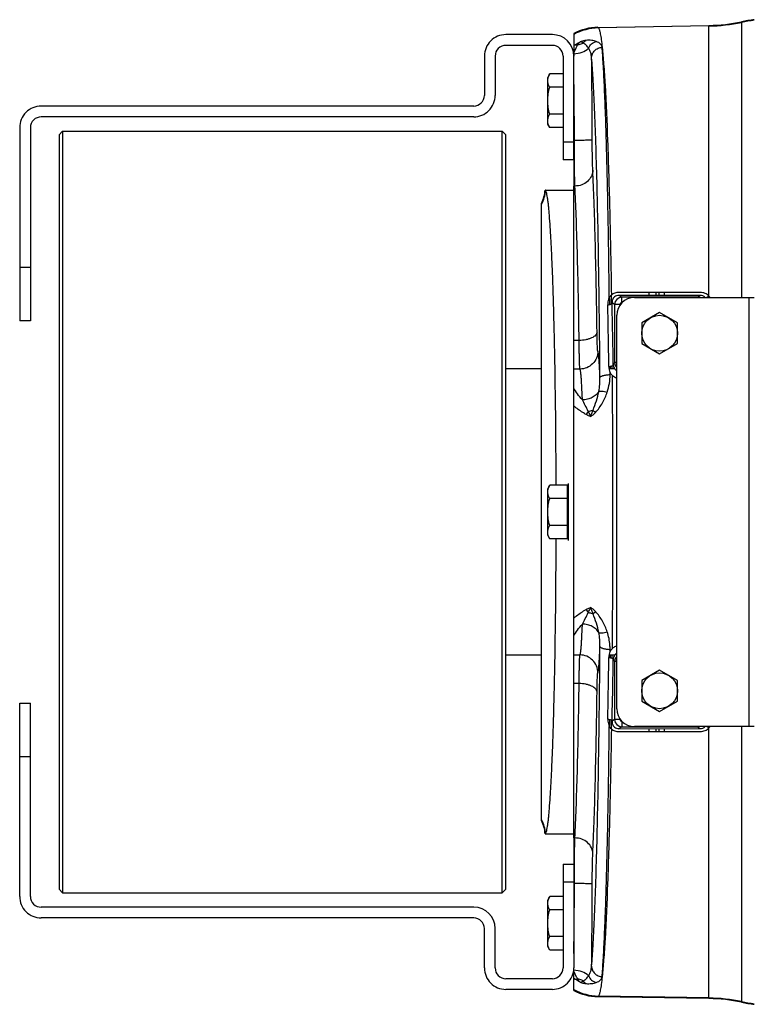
# Model space of a CAD drawing. Extents: x -1709 to 1181, y 8 to 1580.
# Tile 3 of 71: x -1169 to -964, y 175 to 450. Entities that reach past the tile are written whole.
import ezdxf

# ---------------------------------------------------------------- set-up
doc = ezdxf.new("R2010")
doc.units = 0
doc.header["$LTSCALE"] = 65.395
doc.layers.get('0').update_dxf_attribs({"linetype": 'CONTINUOUS'})
doc.layers.add('3_ALL_AXES', color=7, linetype='CONTINUOUS')

msp = doc.modelspace()

# ---------------------------------------------------------------- linework, layer by layer
at = {"color": 9, "linetype": 'CONTINUOUS'}
for p, q in [((-967.2, 449.41), (-967.2, 372.33)), ((-1007.4, 447.86), (-1007.24, 447.7)), ((-976.32, 448.24), (-1007.24, 447.7)), ((-976.32, 372.72), (-976.32, 448.41)), ((-1017.13, 415.83), (-1014.13, 415.83)), ((-1169.13, 380.83), (-1166.13, 380.83)), ((-1000.71, 372.38), (-1001.52, 372.92)), ((-1000.71, 370.88), (-1000.71, 372.38)), ((-979.55, 372.38), (-1000.71, 372.38)), ((-993.03, 372.92), (-993.05, 373.74)), ((-991.05, 372.92), (-991.07, 373.74)), ((-990.21, 372.91), (-990.21, 373.74)), ((-988.71, 372.91), (-988.71, 373.73)), ((-979.55, 372.38), (-978.77, 372.91)), ((-979.55, 372.33), (-979.55, 372.38)), ((-965.13, 372.33), (-965.13, 252.33)), ((-1003.58, 370.62), (-1003.59, 370.87)), ((-1002.71, 370.39), (-1003.43, 370.87)), ((-1002.71, 370.39), (-1002.71, 354.12)), ((-1001.21, 370.39), (-1002.71, 370.39)), ((-1001.21, 370.39), (-1001.21, 370.23)), ((-1000.65, 370.88), (-1000.71, 370.88)), ((-1012.63, 360.31), (-1014.13, 360.31)), ((-1004, 353.05), (-1003.99, 352.34)), ((-1003.36, 352.34), (-1003.37, 353.21)), ((-1002.13, 354.12), (-1002.71, 354.12)), ((-1012.41, 352.31), (-1014.13, 352.31)), ((-1003.98, 350.75), (-1003.99, 351.33)), ((-1003.99, 273.34), (-1003.98, 273.92)), ((-1014.13, 272.36), (-1012.41, 272.36)), ((-1003.99, 272.33), (-1004, 271.62)), ((-1003.37, 271.46), (-1003.36, 272.33)), ((-1002.71, 270.55), (-1002.71, 254.28)), ((-1002.13, 270.55), (-1002.71, 270.55)), ((-1012.63, 264.35), (-1014.13, 264.35)), ((-1003.59, 253.8), (-1003.58, 254.05)), ((-1002.71, 254.28), (-1003.43, 253.8)), ((-1001.21, 254.28), (-1002.71, 254.28)), ((-1001.21, 254.44), (-1001.21, 254.28)), ((-1000.71, 253.78), (-1000.71, 252.28)), ((-1000.71, 253.78), (-1000.65, 253.78)), ((-1000.71, 252.28), (-1001.52, 251.74)), ((-1000.71, 252.28), (-979.55, 252.28)), ((-993.05, 250.93), (-993.03, 251.74)), ((-991.07, 250.93), (-991.05, 251.74)), ((-990.21, 250.93), (-990.21, 251.75)), ((-988.71, 250.93), (-988.71, 251.75)), ((-979.55, 252.33), (-979.55, 252.28)), ((-979.55, 252.28), (-978.77, 251.76)), ((-976.32, 176.26), (-976.32, 251.95)), ((-967.2, 252.33), (-967.2, 175.26)), ((-1166.13, 243.83), (-1169.13, 243.83)), ((-1014.13, 208.83), (-1017.13, 208.83)), ((-1007.24, 176.97), (-1007.4, 176.8)), ((-976.32, 176.43), (-1007.24, 176.97))]:
    msp.add_line(p, q, dxfattribs=at)
at = {"color": 6, "linetype": 'CONTINUOUS'}
for p, q in [((-1014.13, 446.14), (-1014.13, 439.83)), ((-1007.4, 447.86), (-976.32, 448.41)), ((-1020.85, 434.84), (-1021.43, 433.83)), ((-1021.43, 420.83), (-1021.43, 433.83)), ((-1017.13, 434.84), (-1020.85, 434.84)), ((-1017.13, 431.09), (-1020.85, 431.09)), ((-1017.13, 423.58), (-1020.85, 423.58)), ((-1020.85, 419.83), (-1021.43, 420.83)), ((-1017.13, 419.83), (-1020.85, 419.83)), ((-1022.15, 402.33), (-1014.13, 402.33)), ((-1014.13, 221.19), (-1014.13, 403.48)), ((-1023.13, 226.03), (-1023.13, 398.64)), ((-1023.13, 352.33), (-1033.13, 352.33)), ((-1002.66, 352.33), (-1004.26, 352.33)), ((-1020.85, 319.84), (-1021.43, 318.83)), ((-1015.93, 319.84), (-1020.85, 319.84)), ((-1021.43, 305.83), (-1021.43, 318.83)), ((-1015.93, 316.09), (-1020.85, 316.09)), ((-1015.93, 308.58), (-1020.85, 308.58)), ((-1020.85, 304.83), (-1021.43, 305.83)), ((-1015.93, 304.83), (-1020.85, 304.83)), ((-1023.13, 272.33), (-1033.13, 272.33)), ((-1002.66, 272.33), (-1004.26, 272.33)), ((-1022.15, 222.33), (-1014.13, 222.33)), ((-1020.85, 204.84), (-1021.43, 203.83)), ((-1021.43, 190.83), (-1021.43, 203.83)), ((-1017.13, 204.84), (-1020.85, 204.84)), ((-1017.13, 201.09), (-1020.85, 201.09)), ((-1017.13, 193.58), (-1020.85, 193.58)), ((-1020.85, 189.83), (-1021.43, 190.83)), ((-1017.13, 189.83), (-1020.85, 189.83)), ((-1014.13, 178.53), (-1014.13, 184.83)), ((-976.32, 176.26), (-1007.4, 176.8))]:
    msp.add_line(p, q, dxfattribs=at)
at = {"color": 7, "linetype": 'CONTINUOUS'}
for p, q in [((-1020.13, 445.83), (-1033.13, 445.83)), ((-1020.13, 442.83), (-1033.13, 442.83)), ((-1039.13, 439.83), (-1039.13, 428.83)), ((-1036.13, 439.83), (-1036.13, 428.83)), ((-1017.13, 439.83), (-1017.13, 410.83)), ((-1014.13, 410.83), (-1014.13, 439.83)), ((-1042.13, 425.83), (-1163.13, 425.83)), ((-1042.13, 422.83), (-1163.13, 422.83)), ((-1169.13, 419.83), (-1169.13, 365.83)), ((-1166.13, 419.83), (-1166.13, 365.83)), ((-1158.13, 417.83), (-1157.13, 418.83)), ((-1157.13, 418.83), (-1157.13, 205.83)), ((-1157.13, 418.83), (-1034.13, 418.83)), ((-1034.13, 205.83), (-1034.13, 418.83)), ((-1033.13, 417.83), (-1034.13, 418.83)), ((-1158.13, 417.83), (-1158.13, 206.83)), ((-1033.13, 206.83), (-1033.13, 417.83)), ((-1014.13, 410.83), (-1017.13, 410.83)), ((-1166.13, 365.83), (-1169.13, 365.83)), ((-1169.13, 204.83), (-1169.13, 258.83)), ((-1169.13, 258.83), (-1166.13, 258.83)), ((-1166.13, 204.83), (-1166.13, 258.83)), ((-1017.13, 213.83), (-1017.13, 184.83)), ((-1017.13, 213.83), (-1014.13, 213.83)), ((-1014.13, 213.83), (-1014.13, 184.83)), ((-1158.13, 206.83), (-1157.13, 205.83)), ((-1033.13, 206.83), (-1034.13, 205.83)), ((-1157.13, 205.83), (-1034.13, 205.83)), ((-1042.13, 201.83), (-1163.13, 201.83)), ((-1042.13, 198.83), (-1163.13, 198.83)), ((-1039.13, 184.83), (-1039.13, 195.83)), ((-1036.13, 184.83), (-1036.13, 195.83)), ((-1020.13, 181.83), (-1033.13, 181.83)), ((-1020.13, 178.83), (-1033.13, 178.83))]:
    msp.add_line(p, q, dxfattribs=at)
at = {"color": 2, "linetype": 'CONTINUOUS'}
for p, q in [((-1014.13, 410.83), (-1014.13, 403.48)), ((-1013.82, 403.48), (-1014.13, 403.48)), ((-978.77, 372.91), (-1001.52, 372.92)), ((-978.74, 373.73), (-1001.49, 373.74)), ((-1015.93, 304.83), (-1015.93, 319.84)), ((-1015.73, 320.33), (-1015.73, 304.33)), ((-1001.52, 251.74), (-978.77, 251.76)), ((-1001.49, 250.92), (-978.74, 250.94)), ((-1014.13, 221.19), (-1014.13, 213.83)), ((-1013.82, 221.19), (-1014.13, 221.19))]:
    msp.add_line(p, q, dxfattribs=at)
at = {"color": 3, "linetype": 'CONTINUOUS'}
for p, q in [((-997.13, 372.33), (-963.63, 372.33)), ((-1002.13, 257.33), (-1002.13, 367.33)), ((-963.63, 252.33), (-997.13, 252.33))]:
    msp.add_line(p, q, dxfattribs=at)
at = {"color": 6, "linetype": 'CONTINUOUS'}
for centre, radius, start, end in [((-977.19, 498.37), 49.97, 271.0007, 281.5376), ((-957.2, 400.43), 49.99, 97.3911, 101.5369), ((-1007.14, 432.87), 15, 90.9973, 117.7818), ((-1032.13, 403), 9.99, 334.1512, 355.9892), ((-1032.12, 403), 9.99, 355.9875, 356.1846), ((-1032.13, 221.67), 9.99, 4.0108, 25.8488), ((-1032.12, 221.67), 9.99, 3.8154, 4.0125), ((-1007.14, 191.8), 15, 242.2182, 269.0027), ((-977.19, 126.3), 49.97, 78.4624, 88.9993), ((-957.2, 224.24), 49.99, 258.4631, 262.6089)]:
    msp.add_arc(centre, radius, start, end, dxfattribs=at)
at = {"color": 9, "linetype": 'CONTINUOUS'}
for centre, radius, start, end in [((-977.19, 498.26), 50.03, 270.9995, 281.5237), ((-957.2, 400.2), 50.05, 97.3821, 101.5232), ((-1006.96, 432.7), 15, 91.073, 118.5691), ((-1005.29, 431.22), 14.49, 126.0736, 127.6189), ((-2469.27, 415.81), 1460.31, 0.02301, 0.92469), ((-1032.04, 402.94), 10.01, 332.9022, 356.2952), ((-1000.7, 370.38), 2, 90.0999, 179.9234), ((-979.56, 370.38), 2, 77.3123, 89.9022), ((-978.71, 370.29), 3.41, 36.8263, 45.4289), ((-3440.19, 319.58), 2436.1, 0.78633, 1.19173), ((-3058.43, 319.72), 2055.63, 0.94043, 1.42597), ((-1000.71, 370.39), 0.499, 89.9566, 179.9998), ((-906.3, 300.12), 110.5, 150.7462, 151.1403), ((-1000.71, 354.13), 2, 180.2339, 224.5266), ((-1019.18, 350.65), 15.19, 341.6817, 0.3735), ((-5275.93, 312.33), 4272.76, 359.48806, 0.51194), ((-1005.8, 336.66), 5.69, 138.5451, 148.9801), ((-1005.8, 288.01), 5.69, 211.0197, 221.4552), ((-3507.88, 306.25), 2503.8, 358.81375, 359.20818), ((-3116.1, 306.14), 2113.32, 358.58066, 359.05294), ((-906.3, 324.55), 110.5, 208.8597, 209.2538), ((-1000.71, 270.54), 2, 135.4724, 179.7661), ((-1000.7, 254.28), 2, 180.0766, 269.9001), ((-1000.71, 254.28), 0.499, 180.0002, 270.0434), ((-979.56, 254.29), 2, 270.0987, 282.8153), ((-978.71, 254.38), 3.41, 314.5702, 323.1652), ((-1032.04, 221.73), 10.01, 3.7048, 27.0978), ((-2469.27, 208.85), 1460.31, 359.07531, 359.97699), ((-1005.28, 193.46), 14.5, 232.3808, 233.925), ((-1006.96, 191.97), 15, 241.4309, 268.927), ((-977.19, 126.4), 50.03, 78.4763, 89.0005), ((-957.2, 224.46), 50.05, 258.4768, 262.6179)]:
    msp.add_arc(centre, radius, start, end, dxfattribs=at)
at = {"color": 7, "linetype": 'CONTINUOUS'}
for centre, radius, start, end in [((-1033.13, 439.83), 6, 90.0003, 180.0003), ((-1020.13, 439.83), 6, 359.9997, 89.9997), ((-1033.13, 439.83), 3, 90.0003, 180.0003), ((-1020.13, 439.83), 3, 359.9997, 89.9997), ((-1042.13, 428.83), 6, 270.0003, 0.0003), ((-1042.13, 428.83), 3, 270.0003, 0.0003), ((-1163.13, 419.83), 6, 90.0003, 180.0003), ((-1163.13, 419.83), 3, 90.0003, 180.0003), ((-1163.13, 204.83), 6, 179.9997, 269.9997), ((-1163.13, 204.83), 3, 179.9997, 269.9997), ((-1042.13, 195.83), 6, 359.9997, 89.9997), ((-1042.13, 195.83), 3, 359.9997, 89.9997), ((-1033.13, 184.83), 6, 179.9994, 270), ((-1033.13, 184.83), 3, 179.9992, 270.0003), ((-1020.13, 184.83), 6, 270.0003, 0.0003), ((-1020.13, 184.83), 3, 270.0003, 0.0003)]:
    msp.add_arc(centre, radius, start, end, dxfattribs=at)
at = {"color": 2, "linetype": 'CONTINUOUS'}
for centre, radius, start, end in [((-1786.31, 421.32), 772.31, 0.78032, 1.07754), ((-2276.33, 415.06), 1262.38, 0.05309, 0.76162), ((-1001.51, 371.02), 1.91, 129.5995, 145.1266), ((-1001.03, 353.23), 3.57, 229.5815, 252.0353), ((-1001.06, 353.61), 2.04, 230.0799, 238.4416), ((-1001.06, 271.06), 2.04, 121.5562, 129.92), ((-1001.51, 253.65), 1.92, 214.8928, 230.3811), ((-2217.28, 209.19), 1203.33, 359.22101, 359.96431), ((-1887.26, 205), 873.28, 358.93898, 359.20163)]:
    msp.add_arc(centre, radius, start, end, dxfattribs=at)
at = {"color": 3, "linetype": 'CONTINUOUS'}
for centre, start, end in [((-997.13, 367.33), 90, 180), ((-997.13, 257.33), 180, 270)]:
    msp.add_arc(centre, 5, start, end, dxfattribs=at)
at = {"color": 9, "linetype": 'CONTINUOUS'}
for points, knots in [([(-1007.24, 447.7), (-1007.18, 447.64), (-1007.08, 447.45), (-1006.95, 447.1), (-1006.83, 446.62), (-1006.7, 446), (-1006.57, 445.26), (-1006.39, 444), (-1006.27, 442.99), (-1006.2, 442.28)], [0, 0, 0, 0, 0.0452, 0.112072, 0.20179, 0.314763, 0.451123, 0.610841, 1, 1, 1, 1]), ([(-1013.82, 442.93), (-1013.71, 443.01), (-1013.24, 443.34), (-1012.76, 443.62), (-1012.38, 443.82)], [0, 0, 0, 0, 0.244194, 1, 1, 1, 1]), ([(-1010.68, 444.21), (-1010.81, 444.19), (-1011.39, 444.12), (-1011.96, 443.97), (-1012.38, 443.82)], [0, 0, 0, 0, 0.2267, 1, 1, 1, 1]), ([(-1011.5, 443.49), (-1011.44, 443.57), (-1011.21, 443.85), (-1010.92, 444.09), (-1010.68, 444.21)], [0, 0, 0, 0, 0.261724, 1, 1, 1, 1]), ([(-1010.02, 442.02), (-1010.22, 442.31), (-1010.66, 442.86), (-1011.2, 443.31), (-1011.5, 443.49)], [0, 0, 0, 0, 0.507415, 1, 1, 1, 1]), ([(-1007.84, 443.91), (-1008.25, 444.05), (-1009.2, 444.26), (-1010.16, 444.26), (-1010.68, 444.21)], [0, 0, 0, 0, 0.451023, 1, 1, 1, 1]), ([(-1010.02, 442.02), (-1009.83, 442.49), (-1009.24, 443.33), (-1008.32, 443.8), (-1007.84, 443.91)], [0, 0, 0, 0, 0.509295, 1, 1, 1, 1]), ([(-1006.2, 442.28), (-1006.2, 442.36), (-1006.25, 442.52), (-1006.34, 442.76), (-1006.48, 442.98), (-1006.74, 443.28), (-1007.18, 443.62), (-1007.61, 443.82), (-1007.84, 443.91)], [0, 0, 0, 0, 0.101312, 0.204636, 0.31298, 0.428858, 0.689479, 1, 1, 1, 1]), ([(-1014.13, 440.73), (-1014.05, 440.92), (-1013.73, 441.65), (-1013.36, 442.36), (-1013.06, 442.86)], [0, 0, 0, 0, 0.263802, 1, 1, 1, 1]), ([(-1014.13, 440.5), (-1013.34, 440.52), (-1011.85, 440.77), (-1010.51, 441.53), (-1010.02, 442.02)], [0, 0, 0, 0, 0.534291, 1, 1, 1, 1]), ([(-1013.82, 442.93), (-1013.76, 442.94), (-1013.51, 442.98), (-1013.25, 442.93), (-1013.06, 442.86)], [0, 0, 0, 0, 0.224092, 1, 1, 1, 1]), ([(-1009.15, 439.38), (-1009.17, 439.85), (-1009.34, 440.78), (-1009.75, 441.64), (-1010.02, 442.02)], [0, 0, 0, 0, 0.500212, 1, 1, 1, 1]), ([(-1009.15, 439.38), (-1009.14, 439.75), (-1008.98, 440.5), (-1008.33, 441.45), (-1007.35, 442.09), (-1006.58, 442.25), (-1006.2, 442.26)], [0, 0, 0, 0, 0.245033, 0.49333, 0.745509, 1, 1, 1, 1]), ([(-1006.2, 442.26), (-1006.2, 442.26), (-1006.2, 442.27), (-1006.2, 442.27), (-1006.2, 442.28)], [0, 0, 0, 0, 0.515123, 1, 1, 1, 1]), ([(-1004.19, 372.35), (-1004.28, 380.22), (-1004.45, 391.6), (-1004.75, 406.15), (-1005, 415.64), (-1005.26, 424.03), (-1005.55, 431.24), (-1005.81, 436.47), (-1006.03, 440), (-1006.14, 441.54), (-1006.2, 442.26)], [0, 0, 0, 0, 0.33745, 0.487992, 0.624237, 0.744741, 0.848231, 0.933614, 0.96923, 1, 1, 1, 1]), ([(-1006.2, 442.26), (-1006.04, 440.73), (-1005.73, 437.23), (-1005.18, 428.56), (-1004.59, 414.8), (-1004.02, 395.21), (-1003.74, 380.8), (-1003.62, 373)], [0, 0, 0, 0, 0.066577, 0.152046, 0.376004, 0.662634, 1, 1, 1, 1]), ([(-1006.8, 349.9), (-1006.88, 359.96), (-1007.04, 374.55), (-1007.37, 393.26), (-1007.65, 405.56), (-1007.97, 416.4), (-1008.31, 425.64), (-1008.68, 433.12), (-1008.98, 437.51), (-1009.15, 439.38)], [0, 0, 0, 0, 0.336926, 0.489077, 0.627152, 0.749017, 0.852791, 0.936879, 1, 1, 1, 1]), ([(-1008.96, 416.4), (-1008.96, 416.39), (-1009.01, 416.38), (-1009.09, 416.36), (-1009.22, 416.35), (-1009.39, 416.33), (-1009.6, 416.32), (-1009.97, 416.3), (-1010.51, 416.28), (-1011.25, 416.26), (-1012.1, 416.24), (-1013.01, 416.23), (-1013.64, 416.23), (-1013.96, 416.23)], [0, 0, 0, 0, 0.007912, 0.02464, 0.050317, 0.084773, 0.127711, 0.178741, 0.303143, 0.45339, 0.62392, 0.808399, 1, 1, 1, 1]), ([(-1008.82, 407.9), (-1008.84, 408.4), (-1008.88, 409.58), (-1008.94, 412.42), (-1008.96, 414.74), (-1008.96, 416.4)], [0, 0, 0, 0, 0.178202, 0.415608, 1, 1, 1, 1]), ([(-1008.82, 407.9), (-1008.82, 407.61), (-1008.89, 407.03), (-1009.29, 405.92), (-1010.25, 404.68), (-1011.89, 403.72), (-1013.17, 403.48), (-1013.82, 403.48)], [0, 0, 0, 0, 0.117546, 0.236586, 0.481099, 0.737024, 1, 1, 1, 1]), ([(-1007.63, 362.64), (-1007.75, 371.33), (-1007.97, 383.54), (-1008.42, 398.63), (-1008.67, 405.03), (-1008.82, 407.9)], [0, 0, 0, 0, 0.575695, 0.809507, 1, 1, 1, 1]), ([(-1012.63, 360.31), (-1012.75, 368.6), (-1012.97, 380.25), (-1013.42, 394.64), (-1013.67, 400.74), (-1013.82, 403.48)], [0, 0, 0, 0, 0.575686, 0.809499, 1, 1, 1, 1]), ([(-1004.19, 372.36), (-1004.19, 372.19), (-1004.18, 371.52), (-1004.17, 370.84), (-1004.16, 370.34)], [0, 0, 0, 0, 0.249247, 1, 1, 1, 1]), ([(-1003.59, 370.87), (-1003.59, 371.05), (-1003.6, 371.76), (-1003.61, 372.48), (-1003.62, 373.01)], [0, 0, 0, 0, 0.250806, 1, 1, 1, 1]), ([(-1007.63, 362.64), (-1007.64, 362.49), (-1007.73, 362.16), (-1008.05, 361.72), (-1008.53, 361.33), (-1009.16, 360.98), (-1009.91, 360.7), (-1011.07, 360.41), (-1012, 360.32), (-1012.63, 360.31)], [0, 0, 0, 0, 0.078382, 0.167166, 0.271407, 0.392455, 0.529136, 0.678663, 1, 1, 1, 1]), ([(-1007.41, 357.31), (-1007.42, 357.32), (-1007.43, 357.36), (-1007.45, 357.45), (-1007.46, 357.58), (-1007.48, 357.75), (-1007.49, 357.97), (-1007.52, 358.33), (-1007.54, 358.88), (-1007.57, 359.64), (-1007.59, 360.54), (-1007.62, 361.56), (-1007.63, 362.27), (-1007.63, 362.64)], [0, 0, 0, 0, 0.008911, 0.025565, 0.050076, 0.082391, 0.122391, 0.169916, 0.28671, 0.430794, 0.599702, 0.790529, 1, 1, 1, 1]), ([(-1012.41, 352.31), (-1012.42, 352.33), (-1012.43, 352.4), (-1012.45, 352.53), (-1012.46, 352.72), (-1012.48, 352.98), (-1012.49, 353.3), (-1012.52, 353.84), (-1012.54, 354.67), (-1012.57, 355.82), (-1012.59, 357.16), (-1012.61, 358.68), (-1012.63, 359.75), (-1012.63, 360.31)], [0, 0, 0, 0, 0.008593, 0.025095, 0.04952, 0.081787, 0.121767, 0.169291, 0.286135, 0.430316, 0.599358, 0.790346, 1, 1, 1, 1]), ([(-1007.41, 357.31), (-1007.41, 356.66), (-1007.67, 355.34), (-1008.78, 353.68), (-1010.44, 352.57), (-1011.76, 352.31), (-1012.41, 352.31)], [0, 0, 0, 0, 0.249938, 0.499957, 0.750001, 1, 1, 1, 1]), ([(-1006.8, 349.9), (-1006.82, 350.44), (-1006.87, 351.45), (-1006.94, 352.87), (-1007.01, 354.1), (-1007.08, 355.14), (-1007.16, 355.97), (-1007.23, 356.54), (-1007.28, 356.89), (-1007.32, 357.08), (-1007.36, 357.21), (-1007.39, 357.28), (-1007.41, 357.31)], [0, 0, 0, 0, 0.216168, 0.407681, 0.573655, 0.713337, 0.826107, 0.911509, 0.943866, 0.969327, 0.987958, 1, 1, 1, 1]), ([(-1011.72, 343.68), (-1011.74, 344.3), (-1011.79, 345.48), (-1011.87, 347.14), (-1011.95, 348.58), (-1012.03, 349.8), (-1012.11, 350.66), (-1012.17, 351.23), (-1012.22, 351.57), (-1012.26, 351.84), (-1012.31, 352.05), (-1012.35, 352.2), (-1012.39, 352.28), (-1012.41, 352.31)], [0, 0, 0, 0, 0.21605, 0.407988, 0.574625, 0.714934, 0.828068, 0.874238, 0.913394, 0.945502, 0.97056, 0.988635, 1, 1, 1, 1]), ([(-1007.15, 346.06), (-1007.02, 346.7), (-1006.84, 347.98), (-1006.79, 349.26), (-1006.8, 349.9)], [0, 0, 0, 0, 0.504277, 1, 1, 1, 1]), ([(-1006.8, 349.9), (-1006.79, 350.03), (-1006.6, 350.21), (-1006.29, 350.37), (-1005.79, 350.55), (-1005.01, 350.69), (-1004.34, 350.74), (-1003.98, 350.75)], [0, 0, 0, 0, 0.126465, 0.223777, 0.34484, 0.647058, 1, 1, 1, 1]), ([(-1011.72, 343.68), (-1012.2, 344.23), (-1013.07, 345.29), (-1013.82, 346.44), (-1014.13, 347)], [0, 0, 0, 0, 0.534529, 1, 1, 1, 1]), ([(-1007.15, 346.06), (-1007.35, 345.7), (-1007.9, 345.03), (-1008.99, 344.28), (-1010.3, 343.8), (-1011.24, 343.69), (-1011.72, 343.68)], [0, 0, 0, 0, 0.228882, 0.474204, 0.733372, 1, 1, 1, 1]), ([(-1008.75, 340.75), (-1008.41, 341.64), (-1007.79, 343.38), (-1007.32, 345.17), (-1007.15, 346.06)], [0, 0, 0, 0, 0.510287, 1, 1, 1, 1]), ([(-1008.05, 340.18), (-1007.67, 340.58), (-1006.97, 341.45), (-1005.78, 343.31), (-1005.1, 344.83), (-1004.75, 345.88)], [0, 0, 0, 0, 0.251536, 0.502943, 1, 1, 1, 1]), ([(-1007.15, 346.06), (-1007.1, 346.08), (-1006.98, 346.11), (-1006.67, 346.14), (-1006.18, 346.12), (-1005.5, 346.03), (-1005.01, 345.94), (-1004.75, 345.88)], [0, 0, 0, 0, 0.067963, 0.154944, 0.383001, 0.671446, 1, 1, 1, 1]), ([(-1010.68, 339.59), (-1011, 339.78), (-1012.2, 340.5), (-1013.34, 341.32), (-1014.13, 341.97)], [0, 0, 0, 0, 0.26738, 1, 1, 1, 1]), ([(-1010.07, 340.43), (-1010.34, 341.01), (-1010.89, 342.09), (-1011.45, 343.17), (-1011.72, 343.68)], [0, 0, 0, 0, 0.528863, 1, 1, 1, 1]), ([(-1009.43, 339.05), (-1009.54, 339.08), (-1009.97, 339.24), (-1010.38, 339.43), (-1010.68, 339.59)], [0, 0, 0, 0, 0.254631, 1, 1, 1, 1]), ([(-1008.75, 340.75), (-1008.85, 340.72), (-1009.28, 340.58), (-1009.73, 340.49), (-1010.07, 340.43)], [0, 0, 0, 0, 0.239787, 1, 1, 1, 1]), ([(-1009.43, 339.05), (-1009.48, 339.17), (-1009.65, 339.65), (-1009.88, 340.1), (-1010.07, 340.43)], [0, 0, 0, 0, 0.262558, 1, 1, 1, 1]), ([(-1009.43, 339.05), (-1009.34, 339.34), (-1009.11, 339.91), (-1008.87, 340.47), (-1008.75, 340.75)], [0, 0, 0, 0, 0.502021, 1, 1, 1, 1]), ([(-1009.43, 339.05), (-1009.17, 339.19), (-1008.68, 339.54), (-1008.25, 339.95), (-1008.05, 340.18)], [0, 0, 0, 0, 0.494278, 1, 1, 1, 1]), ([(-1008.75, 340.75), (-1008.7, 340.71), (-1008.47, 340.51), (-1008.23, 340.32), (-1008.05, 340.18)], [0, 0, 0, 0, 0.226851, 1, 1, 1, 1]), ([(-1014.13, 282.69), (-1013.88, 282.9), (-1012.78, 283.77), (-1011.61, 284.54), (-1010.68, 285.07)], [0, 0, 0, 0, 0.232454, 1, 1, 1, 1]), ([(-1011.72, 280.99), (-1011.45, 281.5), (-1010.89, 282.57), (-1010.34, 283.66), (-1010.07, 284.24)], [0, 0, 0, 0, 0.471137, 1, 1, 1, 1]), ([(-1010.68, 285.07), (-1010.58, 285.13), (-1010.18, 285.34), (-1009.76, 285.51), (-1009.43, 285.62)], [0, 0, 0, 0, 0.245821, 1, 1, 1, 1]), ([(-1010.07, 284.24), (-1009.95, 284.45), (-1009.71, 284.9), (-1009.52, 285.37), (-1009.43, 285.62)], [0, 0, 0, 0, 0.484669, 1, 1, 1, 1]), ([(-1010.07, 284.24), (-1009.95, 284.22), (-1009.51, 284.14), (-1009.07, 284.02), (-1008.75, 283.91)], [0, 0, 0, 0, 0.259478, 1, 1, 1, 1]), ([(-1008.05, 284.49), (-1008.25, 284.71), (-1008.68, 285.13), (-1009.17, 285.48), (-1009.43, 285.62)], [0, 0, 0, 0, 0.505722, 1, 1, 1, 1]), ([(-1008.75, 283.91), (-1008.87, 284.19), (-1009.11, 284.76), (-1009.34, 285.33), (-1009.43, 285.62)], [0, 0, 0, 0, 0.497979, 1, 1, 1, 1]), ([(-1008.75, 283.91), (-1008.7, 283.96), (-1008.47, 284.15), (-1008.23, 284.34), (-1008.05, 284.49)], [0, 0, 0, 0, 0.226851, 1, 1, 1, 1]), ([(-1007.15, 278.61), (-1007.32, 279.49), (-1007.79, 281.29), (-1008.41, 283.03), (-1008.75, 283.91)], [0, 0, 0, 0, 0.489713, 1, 1, 1, 1]), ([(-1004.75, 278.79), (-1005.1, 279.83), (-1005.78, 281.35), (-1006.97, 283.22), (-1007.67, 284.08), (-1008.05, 284.49)], [0, 0, 0, 0, 0.497057, 0.748464, 1, 1, 1, 1]), ([(-1014.13, 277.67), (-1013.82, 278.22), (-1013.07, 279.37), (-1012.2, 280.44), (-1011.72, 280.99)], [0, 0, 0, 0, 0.465471, 1, 1, 1, 1]), ([(-1012.41, 272.36), (-1012.39, 272.38), (-1012.35, 272.46), (-1012.31, 272.61), (-1012.26, 272.83), (-1012.22, 273.1), (-1012.17, 273.44), (-1012.11, 274.01), (-1012.03, 274.87), (-1011.95, 276.08), (-1011.87, 277.52), (-1011.79, 279.18), (-1011.74, 280.36), (-1011.72, 280.99)], [0, 0, 0, 0, 0.011366, 0.02944, 0.054498, 0.086606, 0.125763, 0.171932, 0.285067, 0.425375, 0.592012, 0.783951, 1, 1, 1, 1]), ([(-1007.15, 278.61), (-1007.35, 278.96), (-1007.9, 279.63), (-1008.99, 280.38), (-1010.3, 280.86), (-1011.24, 280.98), (-1011.72, 280.99)], [0, 0, 0, 0, 0.228882, 0.474204, 0.733372, 1, 1, 1, 1]), ([(-1007.15, 278.61), (-1007.1, 278.59), (-1006.98, 278.56), (-1006.67, 278.52), (-1006.18, 278.54), (-1005.5, 278.63), (-1005.01, 278.73), (-1004.75, 278.79)], [0, 0, 0, 0, 0.067962, 0.154941, 0.382997, 0.671443, 1, 1, 1, 1]), ([(-1006.8, 274.76), (-1006.79, 275.4), (-1006.84, 276.69), (-1007.02, 277.97), (-1007.15, 278.61)], [0, 0, 0, 0, 0.495723, 1, 1, 1, 1]), ([(-1003.98, 273.92), (-1003.98, 274.33), (-1004.04, 275.97), (-1004.36, 277.61), (-1004.75, 278.79)], [0, 0, 0, 0, 0.248511, 1, 1, 1, 1]), ([(-1009.15, 185.29), (-1008.98, 187.16), (-1008.68, 191.55), (-1008.31, 199.03), (-1007.97, 208.26), (-1007.65, 219.11), (-1007.37, 231.4), (-1007.04, 250.12), (-1006.88, 264.71), (-1006.8, 274.76)], [0, 0, 0, 0, 0.063121, 0.147209, 0.250983, 0.372848, 0.510923, 0.663074, 1, 1, 1, 1]), ([(-1007.41, 267.36), (-1007.39, 267.38), (-1007.36, 267.46), (-1007.32, 267.59), (-1007.28, 267.78), (-1007.23, 268.13), (-1007.16, 268.69), (-1007.08, 269.53), (-1007.01, 270.56), (-1006.94, 271.8), (-1006.87, 273.22), (-1006.82, 274.23), (-1006.8, 274.76)], [0, 0, 0, 0, 0.012042, 0.030673, 0.056134, 0.088491, 0.173893, 0.286663, 0.426344, 0.592319, 0.783832, 1, 1, 1, 1]), ([(-1006.8, 274.76), (-1006.79, 274.64), (-1006.6, 274.45), (-1006.29, 274.3), (-1005.79, 274.12), (-1005.01, 273.98), (-1004.34, 273.92), (-1003.98, 273.92)], [0, 0, 0, 0, 0.126464, 0.223776, 0.344838, 0.647057, 1, 1, 1, 1]), ([(-1012.63, 264.35), (-1012.63, 264.91), (-1012.61, 265.98), (-1012.59, 267.5), (-1012.57, 268.85), (-1012.54, 270), (-1012.52, 270.82), (-1012.49, 271.37), (-1012.48, 271.69), (-1012.46, 271.94), (-1012.45, 272.14), (-1012.43, 272.27), (-1012.42, 272.34), (-1012.41, 272.36)], [0, 0, 0, 0, 0.209654, 0.400642, 0.569685, 0.713866, 0.830709, 0.878233, 0.918213, 0.950481, 0.974906, 0.991407, 1, 1, 1, 1]), ([(-1007.41, 267.36), (-1007.41, 268.01), (-1007.67, 269.32), (-1008.78, 270.98), (-1010.44, 272.1), (-1011.76, 272.36), (-1012.41, 272.36)], [0, 0, 0, 0, 0.249938, 0.499957, 0.750001, 1, 1, 1, 1]), ([(-1007.63, 262.03), (-1007.63, 262.4), (-1007.62, 263.11), (-1007.59, 264.13), (-1007.57, 265.02), (-1007.54, 265.79), (-1007.52, 266.34), (-1007.49, 266.7), (-1007.48, 266.91), (-1007.46, 267.09), (-1007.45, 267.22), (-1007.43, 267.3), (-1007.42, 267.35), (-1007.41, 267.36)], [0, 0, 0, 0, 0.209471, 0.400298, 0.569206, 0.71329, 0.830084, 0.877609, 0.917609, 0.949924, 0.974435, 0.991089, 1, 1, 1, 1]), ([(-1013.82, 221.19), (-1013.67, 223.93), (-1013.42, 230.03), (-1012.97, 244.42), (-1012.75, 256.07), (-1012.63, 264.35)], [0, 0, 0, 0, 0.190501, 0.424314, 1, 1, 1, 1]), ([(-1007.63, 262.03), (-1007.64, 262.18), (-1007.73, 262.51), (-1008.05, 262.94), (-1008.53, 263.34), (-1009.16, 263.68), (-1009.91, 263.97), (-1011.07, 264.26), (-1012, 264.35), (-1012.63, 264.35)], [0, 0, 0, 0, 0.078382, 0.167166, 0.271407, 0.392455, 0.529136, 0.678663, 1, 1, 1, 1]), ([(-1008.82, 216.77), (-1008.67, 219.64), (-1008.42, 226.04), (-1007.97, 241.12), (-1007.75, 253.34), (-1007.63, 262.03)], [0, 0, 0, 0, 0.190493, 0.424305, 1, 1, 1, 1]), ([(-1004.16, 254.33), (-1004.17, 254.16), (-1004.17, 253.49), (-1004.18, 252.81), (-1004.19, 252.31)], [0, 0, 0, 0, 0.250748, 1, 1, 1, 1]), ([(-1003.62, 251.66), (-1003.62, 251.83), (-1003.61, 252.55), (-1003.6, 253.26), (-1003.59, 253.8)], [0, 0, 0, 0, 0.24919, 1, 1, 1, 1]), ([(-1006.2, 182.41), (-1006.14, 183.12), (-1006.03, 184.67), (-1005.81, 188.2), (-1005.55, 193.43), (-1005.26, 200.63), (-1005, 209.03), (-1004.75, 218.52), (-1004.45, 233.07), (-1004.28, 244.45), (-1004.19, 252.31)], [0, 0, 0, 0, 0.03077, 0.066386, 0.151769, 0.255259, 0.375763, 0.512008, 0.66255, 1, 1, 1, 1]), ([(-1003.62, 251.66), (-1003.74, 243.87), (-1004.02, 229.45), (-1004.59, 209.87), (-1005.18, 196.11), (-1005.73, 187.44), (-1006.04, 183.94), (-1006.2, 182.41)], [0, 0, 0, 0, 0.337366, 0.623996, 0.847954, 0.933423, 1, 1, 1, 1]), ([(-1008.82, 216.77), (-1008.82, 217.05), (-1008.89, 217.63), (-1009.29, 218.75), (-1010.25, 219.99), (-1011.89, 220.95), (-1013.17, 221.18), (-1013.82, 221.19)], [0, 0, 0, 0, 0.117546, 0.236586, 0.481099, 0.737024, 1, 1, 1, 1]), ([(-1008.96, 208.27), (-1008.96, 209.92), (-1008.94, 212.25), (-1008.88, 215.08), (-1008.84, 216.26), (-1008.82, 216.77)], [0, 0, 0, 0, 0.584392, 0.821798, 1, 1, 1, 1]), ([(-1008.96, 208.27), (-1008.96, 208.28), (-1009.01, 208.29), (-1009.09, 208.3), (-1009.22, 208.32), (-1009.39, 208.33), (-1009.6, 208.35), (-1009.97, 208.37), (-1010.51, 208.39), (-1011.25, 208.41), (-1012.1, 208.43), (-1013.01, 208.44), (-1013.64, 208.44), (-1013.96, 208.44)], [0, 0, 0, 0, 0.007912, 0.02464, 0.050318, 0.084773, 0.127711, 0.178741, 0.303143, 0.45339, 0.62392, 0.808399, 1, 1, 1, 1]), ([(-1010.02, 182.65), (-1009.75, 183.03), (-1009.34, 183.89), (-1009.17, 184.82), (-1009.15, 185.29)], [0, 0, 0, 0, 0.499787, 1, 1, 1, 1]), ([(-1009.15, 185.29), (-1009.14, 184.92), (-1008.98, 184.17), (-1008.33, 183.22), (-1007.35, 182.58), (-1006.59, 182.42), (-1006.2, 182.41)], [0, 0, 0, 0, 0.245035, 0.493332, 0.745509, 1, 1, 1, 1]), ([(-1010.02, 182.65), (-1010.51, 183.14), (-1011.85, 183.9), (-1013.34, 184.15), (-1014.13, 184.17)], [0, 0, 0, 0, 0.465709, 1, 1, 1, 1]), ([(-1013.06, 181.8), (-1013.16, 181.96), (-1013.55, 182.66), (-1013.89, 183.38), (-1014.13, 183.94)], [0, 0, 0, 0, 0.233817, 1, 1, 1, 1]), ([(-1013.82, 181.74), (-1013.76, 181.72), (-1013.51, 181.69), (-1013.25, 181.74), (-1013.06, 181.8)], [0, 0, 0, 0, 0.224092, 1, 1, 1, 1]), ([(-1012.38, 180.84), (-1012.51, 180.91), (-1013, 181.18), (-1013.48, 181.49), (-1013.82, 181.74)], [0, 0, 0, 0, 0.255214, 1, 1, 1, 1]), ([(-1011.5, 181.17), (-1011.2, 181.35), (-1010.66, 181.81), (-1010.22, 182.35), (-1010.02, 182.65)], [0, 0, 0, 0, 0.492585, 1, 1, 1, 1]), ([(-1010.02, 182.65), (-1009.83, 182.18), (-1009.24, 181.34), (-1008.32, 180.86), (-1007.84, 180.76)], [0, 0, 0, 0, 0.509295, 1, 1, 1, 1]), ([(-1007.84, 180.76), (-1007.61, 180.85), (-1007.18, 181.04), (-1006.74, 181.38), (-1006.48, 181.68), (-1006.34, 181.91), (-1006.25, 182.15), (-1006.2, 182.31), (-1006.2, 182.39)], [0, 0, 0, 0, 0.310521, 0.571142, 0.68702, 0.795364, 0.898688, 1, 1, 1, 1]), ([(-1006.2, 182.39), (-1006.27, 181.67), (-1006.39, 180.66), (-1006.57, 179.41), (-1006.7, 178.66), (-1006.83, 178.05), (-1006.95, 177.56), (-1007.08, 177.21), (-1007.18, 177.03), (-1007.24, 176.97)], [0, 0, 0, 0, 0.38916, 0.548877, 0.685237, 0.79821, 0.887928, 0.9548, 1, 1, 1, 1]), ([(-1006.2, 182.39), (-1006.2, 182.39), (-1006.2, 182.4), (-1006.2, 182.41), (-1006.2, 182.41)], [0, 0, 0, 0, 0.484859, 1, 1, 1, 1]), ([(-1012.38, 180.84), (-1012.23, 180.79), (-1011.68, 180.61), (-1011.1, 180.5), (-1010.68, 180.46)], [0, 0, 0, 0, 0.274593, 1, 1, 1, 1]), ([(-1011.5, 181.17), (-1011.44, 181.1), (-1011.21, 180.81), (-1010.92, 180.58), (-1010.68, 180.46)], [0, 0, 0, 0, 0.261724, 1, 1, 1, 1]), ([(-1010.68, 180.46), (-1010.16, 180.41), (-1009.2, 180.41), (-1008.25, 180.62), (-1007.84, 180.76)], [0, 0, 0, 0, 0.548978, 1, 1, 1, 1])]:
    msp.add_open_spline(points, degree=3, knots=knots, dxfattribs=at)
at = {"color": 2, "linetype": 'CONTINUOUS'}
for points, knots in [([(-1013.06, 442.86), (-1012.94, 443.04), (-1012.71, 443.37), (-1012.49, 443.69), (-1012.38, 443.82)], [0, 0, 0, 0, 0.559407, 1, 1, 1, 1]), ([(-1011.5, 443.49), (-1011.62, 443.42), (-1012.11, 443.15), (-1012.65, 442.96), (-1013.06, 442.86)], [0, 0, 0, 0, 0.246872, 1, 1, 1, 1]), ([(-1011.5, 443.49), (-1011.65, 443.57), (-1011.94, 443.69), (-1012.24, 443.79), (-1012.38, 443.82)], [0, 0, 0, 0, 0.541037, 1, 1, 1, 1]), ([(-1013.82, 403.48), (-1013.84, 404.23), (-1013.88, 406), (-1013.94, 410.25), (-1013.95, 413.74), (-1013.96, 416.23)], [0, 0, 0, 0, 0.178168, 0.415576, 1, 1, 1, 1]), ([(-1004.19, 372.35), (-1004.27, 372.19), (-1004.54, 371.52), (-1004.63, 370.79), (-1004.62, 370.25)], [0, 0, 0, 0, 0.252764, 1, 1, 1, 1]), ([(-1003.62, 373), (-1003.68, 372.95), (-1003.89, 372.76), (-1004.07, 372.53), (-1004.19, 372.35)], [0, 0, 0, 0, 0.252047, 1, 1, 1, 1]), ([(-1001.49, 373.74), (-1001.88, 373.74), (-1002.64, 373.61), (-1003.33, 373.24), (-1003.62, 373)], [0, 0, 0, 0, 0.505542, 1, 1, 1, 1]), ([(-1003.08, 372.11), (-1003.21, 371.93), (-1003.4, 371.52), (-1003.44, 371.08), (-1003.43, 370.87)], [0, 0, 0, 0, 0.513928, 1, 1, 1, 1]), ([(-1001.52, 372.92), (-1001.74, 372.92), (-1002.18, 372.85), (-1002.57, 372.63), (-1002.73, 372.49)], [0, 0, 0, 0, 0.515454, 1, 1, 1, 1]), ([(-977.41, 372.33), (-977.58, 372.51), (-978, 372.8), (-978.51, 372.91), (-978.77, 372.91)], [0, 0, 0, 0, 0.476868, 1, 1, 1, 1]), ([(-976.32, 372.72), (-976.63, 373.03), (-977.39, 373.55), (-978.29, 373.73), (-978.74, 373.73)], [0, 0, 0, 0, 0.491528, 1, 1, 1, 1]), ([(-976.32, 372.72), (-976.43, 372.63), (-976.63, 372.49), (-976.86, 372.37), (-976.97, 372.33)], [0, 0, 0, 0, 0.543121, 1, 1, 1, 1]), ([(-1004.62, 370.25), (-1004.47, 370.26), (-1004.18, 370.32), (-1003.75, 370.47), (-1003.45, 370.7), (-1003.43, 370.87)], [0, 0, 0, 0, 0.332762, 0.619956, 1, 1, 1, 1]), ([(-1004.32, 353.01), (-1004.16, 353.02), (-1003.87, 353.06), (-1003.53, 353.14), (-1003.31, 353.23), (-1003.17, 353.31), (-1003.08, 353.39), (-1003.07, 353.46)], [0, 0, 0, 0, 0.349774, 0.646271, 0.766104, 0.864359, 1, 1, 1, 1]), ([(-1004.32, 353.01), (-1004.32, 352.58), (-1004.23, 352.01), (-1004.04, 351.46), (-1003.99, 351.33)], [0, 0, 0, 0, 0.74882, 1, 1, 1, 1]), ([(-1003.07, 353.46), (-1003.07, 353.29), (-1003.01, 352.95), (-1002.87, 352.65), (-1002.78, 352.5)], [0, 0, 0, 0, 0.499294, 1, 1, 1, 1]), ([(-1002.78, 352.5), (-1002.75, 352.46), (-1002.64, 352.29), (-1002.49, 352.14), (-1002.37, 352.04)], [0, 0, 0, 0, 0.246447, 1, 1, 1, 1]), ([(-1003.99, 351.33), (-1003.94, 351.25), (-1003.76, 350.96), (-1003.54, 350.69), (-1003.35, 350.51)], [0, 0, 0, 0, 0.248682, 1, 1, 1, 1]), ([(-1003.99, 273.34), (-1004.04, 273.2), (-1004.23, 272.66), (-1004.32, 272.08), (-1004.32, 271.65)], [0, 0, 0, 0, 0.251162, 1, 1, 1, 1]), ([(-1003.35, 274.16), (-1003.41, 274.1), (-1003.65, 273.85), (-1003.86, 273.56), (-1003.99, 273.34)], [0, 0, 0, 0, 0.252199, 1, 1, 1, 1]), ([(-1002.13, 274.84), (-1002.24, 274.8), (-1002.68, 274.63), (-1003.08, 274.38), (-1003.35, 274.16)], [0, 0, 0, 0, 0.251956, 1, 1, 1, 1]), ([(-1002.37, 272.63), (-1002.41, 272.59), (-1002.57, 272.45), (-1002.7, 272.29), (-1002.78, 272.16)], [0, 0, 0, 0, 0.254678, 1, 1, 1, 1]), ([(-1004.32, 271.65), (-1004.16, 271.64), (-1003.87, 271.61), (-1003.53, 271.53), (-1003.31, 271.44), (-1003.17, 271.36), (-1003.08, 271.27), (-1003.07, 271.21)], [0, 0, 0, 0, 0.349774, 0.646271, 0.766104, 0.864359, 1, 1, 1, 1]), ([(-1002.78, 272.16), (-1002.87, 272.02), (-1003.01, 271.71), (-1003.07, 271.38), (-1003.07, 271.21)], [0, 0, 0, 0, 0.500673, 1, 1, 1, 1]), ([(-1004.62, 254.42), (-1004.62, 254.24), (-1004.6, 253.52), (-1004.42, 252.8), (-1004.19, 252.31)], [0, 0, 0, 0, 0.248409, 1, 1, 1, 1]), ([(-1004.62, 254.42), (-1004.47, 254.4), (-1004.18, 254.35), (-1003.75, 254.2), (-1003.45, 253.97), (-1003.43, 253.8)], [0, 0, 0, 0, 0.332763, 0.619957, 1, 1, 1, 1]), ([(-1003.43, 253.8), (-1003.44, 253.58), (-1003.4, 253.14), (-1003.21, 252.74), (-1003.08, 252.56)], [0, 0, 0, 0, 0.486021, 1, 1, 1, 1]), ([(-1004.19, 252.31), (-1004.15, 252.25), (-1003.98, 252.02), (-1003.78, 251.81), (-1003.62, 251.66)], [0, 0, 0, 0, 0.248509, 1, 1, 1, 1]), ([(-1003.62, 251.66), (-1003.33, 251.43), (-1002.64, 251.05), (-1001.88, 250.92), (-1001.49, 250.92)], [0, 0, 0, 0, 0.494428, 1, 1, 1, 1]), ([(-1002.73, 252.18), (-1002.57, 252.04), (-1002.18, 251.82), (-1001.74, 251.74), (-1001.52, 251.74)], [0, 0, 0, 0, 0.484506, 1, 1, 1, 1]), ([(-978.77, 251.76), (-978.51, 251.76), (-978, 251.86), (-977.58, 252.16), (-977.41, 252.33)], [0, 0, 0, 0, 0.52309, 1, 1, 1, 1]), ([(-978.74, 250.94), (-978.29, 250.94), (-977.39, 251.12), (-976.63, 251.64), (-976.32, 251.95)], [0, 0, 0, 0, 0.508442, 1, 1, 1, 1]), ([(-976.32, 251.95), (-976.43, 252.03), (-976.63, 252.18), (-976.86, 252.29), (-976.97, 252.33)], [0, 0, 0, 0, 0.543121, 1, 1, 1, 1]), ([(-1013.96, 208.44), (-1013.95, 210.92), (-1013.94, 214.42), (-1013.88, 218.67), (-1013.84, 220.43), (-1013.82, 221.19)], [0, 0, 0, 0, 0.584424, 0.821832, 1, 1, 1, 1]), ([(-1011.5, 181.17), (-1011.62, 181.25), (-1012.11, 181.52), (-1012.65, 181.71), (-1013.06, 181.8)], [0, 0, 0, 0, 0.246872, 1, 1, 1, 1]), ([(-1012.38, 180.84), (-1012.49, 180.98), (-1012.71, 181.3), (-1012.94, 181.62), (-1013.06, 181.8)], [0, 0, 0, 0, 0.440585, 1, 1, 1, 1]), ([(-1012.38, 180.84), (-1012.24, 180.87), (-1011.94, 180.98), (-1011.65, 181.1), (-1011.5, 181.17)], [0, 0, 0, 0, 0.458963, 1, 1, 1, 1])]:
    msp.add_open_spline(points, degree=3, knots=knots, dxfattribs=at)
at = {"color": 6, "linetype": 'CONTINUOUS'}
for points, knots in [([(-1021.43, 432.96), (-1021.43, 433.28), (-1021.31, 433.95), (-1021.02, 434.54), (-1020.85, 434.84)], [0, 0, 0, 0, 0.485069, 1, 1, 1, 1]), ([(-1020.85, 431.09), (-1021.02, 431.38), (-1021.31, 431.98), (-1021.43, 432.64), (-1021.43, 432.96)], [0, 0, 0, 0, 0.514931, 1, 1, 1, 1]), ([(-1021.43, 427.33), (-1021.43, 427.97), (-1021.32, 429.24), (-1021.03, 430.48), (-1020.85, 431.09)], [0, 0, 0, 0, 0.499896, 1, 1, 1, 1]), ([(-1020.85, 423.58), (-1021.03, 424.19), (-1021.32, 425.43), (-1021.43, 426.7), (-1021.43, 427.33)], [0, 0, 0, 0, 0.500104, 1, 1, 1, 1]), ([(-1021.43, 421.7), (-1021.43, 422.02), (-1021.31, 422.69), (-1021.02, 423.29), (-1020.85, 423.58)], [0, 0, 0, 0, 0.485069, 1, 1, 1, 1]), ([(-1021.28, 420.78), (-1021.31, 420.86), (-1021.39, 421.16), (-1021.43, 421.47), (-1021.43, 421.7)], [0, 0, 0, 0, 0.254279, 1, 1, 1, 1]), ([(-1020.85, 419.83), (-1020.9, 419.91), (-1021.06, 420.21), (-1021.21, 420.53), (-1021.28, 420.78)], [0, 0, 0, 0, 0.256766, 1, 1, 1, 1]), ([(-1022.05, 402.29), (-1022.06, 402.3), (-1022.09, 402.32), (-1022.13, 402.33), (-1022.15, 402.33)], [0, 0, 0, 0, 0.281035, 1, 1, 1, 1]), ([(-1019.06, 319.84), (-1019.08, 325.21), (-1019.14, 335.7), (-1019.3, 348.58), (-1019.48, 358.38), (-1019.64, 365.19), (-1019.81, 371.56), (-1020, 377.45), (-1020.21, 382.79), (-1020.44, 387.55), (-1020.68, 391.69), (-1020.89, 394.74), (-1021.08, 396.83), (-1021.21, 398.15), (-1021.34, 399.28), (-1021.48, 400.24), (-1021.61, 401.02), (-1021.75, 401.61), (-1021.87, 401.99), (-1021.97, 402.19), (-1022.03, 402.26), (-1022.05, 402.29)], [0, 0, 0, 0, 0.195079, 0.380708, 0.468045, 0.550757, 0.62816, 0.699619, 0.764543, 0.822401, 0.87272, 0.915093, 0.933192, 0.949185, 0.963041, 0.974739, 0.984264, 0.991614, 0.996817, 0.998644, 1, 1, 1, 1]), ([(-1021.43, 317.96), (-1021.43, 318.28), (-1021.31, 318.95), (-1021.02, 319.54), (-1020.85, 319.84)], [0, 0, 0, 0, 0.485069, 1, 1, 1, 1]), ([(-1020.85, 316.09), (-1021.02, 316.38), (-1021.31, 316.98), (-1021.43, 317.64), (-1021.43, 317.96)], [0, 0, 0, 0, 0.514931, 1, 1, 1, 1]), ([(-1021.43, 312.33), (-1021.43, 312.97), (-1021.32, 314.24), (-1021.03, 315.48), (-1020.85, 316.09)], [0, 0, 0, 0, 0.499896, 1, 1, 1, 1]), ([(-1020.85, 308.58), (-1021.03, 309.19), (-1021.32, 310.43), (-1021.43, 311.7), (-1021.43, 312.33)], [0, 0, 0, 0, 0.500104, 1, 1, 1, 1]), ([(-1021.43, 306.7), (-1021.43, 307.02), (-1021.31, 307.69), (-1021.02, 308.29), (-1020.85, 308.58)], [0, 0, 0, 0, 0.485069, 1, 1, 1, 1]), ([(-1021.28, 305.78), (-1021.31, 305.86), (-1021.39, 306.16), (-1021.43, 306.47), (-1021.43, 306.7)], [0, 0, 0, 0, 0.254279, 1, 1, 1, 1]), ([(-1020.85, 304.83), (-1020.9, 304.91), (-1021.06, 305.21), (-1021.21, 305.53), (-1021.28, 305.78)], [0, 0, 0, 0, 0.256766, 1, 1, 1, 1]), ([(-1022.05, 222.38), (-1022.03, 222.4), (-1021.97, 222.47), (-1021.87, 222.68), (-1021.75, 223.06), (-1021.61, 223.65), (-1021.48, 224.43), (-1021.34, 225.38), (-1021.21, 226.52), (-1021.08, 227.83), (-1020.89, 229.93), (-1020.68, 232.97), (-1020.44, 237.11), (-1020.21, 241.88), (-1020, 247.22), (-1019.81, 253.1), (-1019.64, 259.48), (-1019.48, 266.29), (-1019.3, 276.08), (-1019.14, 288.97), (-1019.08, 299.45), (-1019.06, 304.83)], [0, 0, 0, 0, 0.001356, 0.003183, 0.008386, 0.015736, 0.025261, 0.036959, 0.050815, 0.066808, 0.084907, 0.12728, 0.177599, 0.235457, 0.300382, 0.37184, 0.449244, 0.531955, 0.619292, 0.804921, 1, 1, 1, 1]), ([(-1022.15, 222.33), (-1022.14, 222.33), (-1022.11, 222.34), (-1022.07, 222.36), (-1022.05, 222.38)], [0, 0, 0, 0, 0.232138, 1, 1, 1, 1]), ([(-1021.43, 202.96), (-1021.43, 203.28), (-1021.31, 203.95), (-1021.02, 204.54), (-1020.85, 204.84)], [0, 0, 0, 0, 0.485069, 1, 1, 1, 1]), ([(-1020.85, 201.09), (-1021.02, 201.38), (-1021.31, 201.98), (-1021.43, 202.64), (-1021.43, 202.96)], [0, 0, 0, 0, 0.514931, 1, 1, 1, 1]), ([(-1021.43, 197.33), (-1021.43, 197.97), (-1021.32, 199.24), (-1021.03, 200.48), (-1020.85, 201.09)], [0, 0, 0, 0, 0.499896, 1, 1, 1, 1]), ([(-1020.85, 193.58), (-1021.03, 194.19), (-1021.32, 195.43), (-1021.43, 196.7), (-1021.43, 197.33)], [0, 0, 0, 0, 0.500104, 1, 1, 1, 1]), ([(-1021.43, 191.7), (-1021.43, 192.02), (-1021.31, 192.69), (-1021.02, 193.29), (-1020.85, 193.58)], [0, 0, 0, 0, 0.485069, 1, 1, 1, 1]), ([(-1021.28, 190.78), (-1021.31, 190.86), (-1021.39, 191.16), (-1021.43, 191.47), (-1021.43, 191.7)], [0, 0, 0, 0, 0.254279, 1, 1, 1, 1]), ([(-1020.85, 189.83), (-1020.9, 189.91), (-1021.06, 190.21), (-1021.21, 190.53), (-1021.28, 190.78)], [0, 0, 0, 0, 0.256766, 1, 1, 1, 1])]:
    msp.add_open_spline(points, degree=3, knots=knots, dxfattribs=at)
at = {"layer": '3_ALL_AXES', "color": 7, "linetype": 'CONTINUOUS'}
for p, q in [((-990.13, 368.11), (-995.13, 365.22)), ((-985.13, 365.22), (-990.13, 368.11)), ((-995.13, 365.22), (-995.13, 359.45)), ((-985.13, 359.45), (-985.13, 365.22)), ((-995.13, 359.45), (-990.13, 356.56)), ((-990.13, 356.56), (-985.13, 359.45)), ((-990.13, 268.11), (-995.13, 265.22)), ((-985.13, 265.22), (-990.13, 268.11)), ((-995.13, 265.22), (-995.13, 259.45)), ((-985.13, 259.45), (-985.13, 265.22)), ((-995.13, 259.45), (-990.13, 256.56)), ((-990.13, 256.56), (-985.13, 259.45))]:
    msp.add_line(p, q, dxfattribs=at)
for centre in [(-990.13, 362.33), (-990.13, 262.33)]:
    msp.add_circle(centre, 5, dxfattribs=at)

doc.saveas('drawing.dxf')
